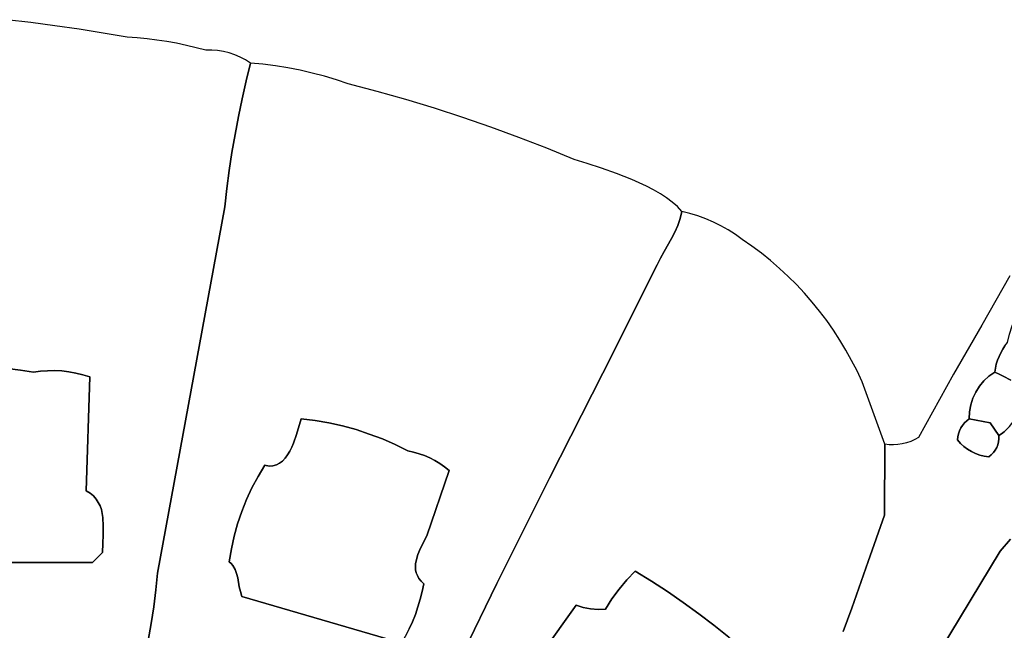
# Model space of a CAD drawing. Header units: inches. Extents: x 36.3 to 71.4, y 17.4 to 61.7.
# Tile 66 of 80: x 43.2 to 51.4, y 50.5 to 55.6. Entities that reach past the tile are written whole.
import ezdxf

# ---------------------------------------------------------------- set-up
doc = ezdxf.new("R2010")
doc.units = ezdxf.units.IN
doc.layers.add('SURFACES_FOR_SKETCHUP', color=7, linetype='Continuous')

msp = doc.modelspace()

# ---------------------------------------------------------------- linework, layer by layer
at = {"layer": 'SURFACES_FOR_SKETCHUP'}
for points, invisible_edges in [([(43.0882, 55.5693), (42.9881, 52.6841), (43.2892, 55.5454)], 3), ([(43.0963, 52.6748), (43.2892, 55.5454), (42.9881, 52.6841)], 3), ([(43.2892, 55.5454), (43.0963, 52.6748), (43.4899, 55.5189)], 3), ([(43.0963, 52.6748), (43.2043, 52.6621), (43.4899, 55.5189)], 10), ([(43.4299, 52.6576), (43.4899, 55.5189), (43.2043, 52.6621)], 11), ([(43.4899, 55.5189), (43.4299, 52.6576), (43.6904, 55.4899)], 3), ([(43.4891, 52.658), (43.6904, 55.4899), (43.4299, 52.6576)], 3), ([(43.4891, 52.658), (44.8998, 54.0179), (43.6904, 55.4899)], 11), ([(43.6904, 55.4899), (44.8998, 54.0179), (43.8904, 55.4584)], 3), ([(44.9174, 54.1682), (43.8904, 55.4584), (44.8998, 54.0179)], 3), ([(43.8904, 55.4584), (44.9174, 54.1682), (44.0902, 55.4244)], 3), ([(44.0902, 55.4244), (44.9606, 54.4678), (44.1728, 55.4188)], 3), ([(44.9606, 54.4678), (44.0902, 55.4244), (44.9377, 54.3182)], 3), ([(44.9377, 54.3182), (44.0902, 55.4244), (44.9174, 54.1682)], 3), ([(44.1728, 55.4188), (44.9606, 54.4678), (44.2553, 55.411)], 3), ([(44.2553, 55.411), (44.9606, 54.4678), (44.3374, 55.4008)], 3), ([(44.3374, 55.4008), (44.986, 54.6169), (44.4193, 55.3884)], 3), ([(44.986, 54.6169), (44.3374, 55.4008), (44.9606, 54.4678)], 3), ([(44.4193, 55.3884), (44.986, 54.6169), (44.5007, 55.3736)], 3), ([(44.5007, 55.3736), (44.986, 54.6169), (44.5817, 55.3566)], 3), ([(45.0141, 54.7655), (44.5817, 55.3566), (44.986, 54.6169)], 3), ([(44.5817, 55.3566), (45.0141, 54.7655), (44.6623, 55.3373)], 3), ([(44.6623, 55.3373), (45.0141, 54.7655), (44.7423, 55.3158)], 3), ([(44.7423, 55.3158), (45.0448, 54.9137), (44.7919, 55.3167)], 3), ([(45.0448, 54.9137), (44.7423, 55.3158), (45.0141, 54.7655)], 3), ([(44.7919, 55.3167), (45.0448, 54.9137), (44.8411, 55.3134)], 3), ([(44.8897, 55.3059), (44.8411, 55.3134), (45.078, 55.0613)], 10), ([(45.078, 55.0613), (44.8411, 55.3134), (45.0448, 54.9137)], 3), ([(44.9374, 55.2943), (44.8897, 55.3059), (45.078, 55.0613)], 10), ([(44.9374, 55.2943), (45.078, 55.0613), (44.9839, 55.2787)], 3), ([(44.9839, 55.2787), (45.078, 55.0613), (45.029, 55.2591)], 3), ([(45.0724, 55.2356), (45.029, 55.2591), (45.078, 55.0613)], 10), ([(45.1138, 55.2084), (45.0724, 55.2356), (45.078, 55.0613)], 2), ([(45.1138, 55.2084), (45.078, 55.0613), (45.2177, 55.1992)], 2), ([(45.321, 55.1864), (45.2177, 55.1992), (45.078, 55.0613)], 10), ([(44.986, 54.6169), (45.6273, 55.1269), (45.0141, 54.7655)], 3), ([(45.6273, 55.1269), (44.986, 54.6169), (45.7278, 55.1001)], 3), ([(45.0141, 54.7655), (45.5259, 55.1503), (45.0448, 54.9137)], 3), ([(45.5259, 55.1503), (45.0141, 54.7655), (45.6273, 55.1269)], 3), ([(45.321, 55.1864), (45.0448, 54.9137), (45.4238, 55.1701)], 3), ([(45.0448, 54.9137), (45.321, 55.1864), (45.078, 55.0613)], 3), ([(45.4238, 55.1701), (45.0448, 54.9137), (45.5259, 55.1503)], 3), ([(44.9377, 54.3182), (45.926, 55.036), (44.9606, 54.4678)], 3), ([(45.926, 55.036), (44.9377, 54.3182), (46.1657, 54.9734)], 3), ([(45.926, 55.036), (45.8274, 55.0697), (44.9606, 54.4678)], 10), ([(44.9606, 54.4678), (45.8274, 55.0697), (44.986, 54.6169)], 3), ([(45.7278, 55.1001), (44.986, 54.6169), (45.8274, 55.0697)], 3), ([(44.9174, 54.1682), (44.8998, 54.0179), (46.1657, 54.9734)], 10), ([(46.404, 54.9063), (46.1657, 54.9734), (44.8998, 54.0179)], 10), ([(44.9377, 54.3182), (44.9174, 54.1682), (46.1657, 54.9734)], 10), ([(46.6409, 54.8347), (46.404, 54.9063), (44.8998, 54.0179)], 10), ([(44.8998, 54.0179), (45.8787, 52.199), (46.6409, 54.8347)], 11), ([(45.9907, 52.1682), (46.6409, 54.8347), (45.8787, 52.199)], 3), ([(46.6409, 54.8347), (45.9907, 52.1682), (46.8764, 54.7585)], 3), ([(46.101, 52.1321), (46.8764, 54.7585), (45.9907, 52.1682)], 3), ([(46.8764, 54.7585), (46.101, 52.1321), (47.1104, 54.6778)], 3), ([(46.2096, 52.0908), (47.1104, 54.6778), (46.101, 52.1321)], 3), ([(47.1104, 54.6778), (46.2096, 52.0908), (47.3429, 54.5927)], 3), ([(46.3162, 52.0443), (47.3429, 54.5927), (46.2096, 52.0908)], 3), ([(47.3429, 54.5927), (46.3162, 52.0443), (48.0404, 52.6361)], 11), ([(47.5737, 54.5031), (47.3429, 54.5927), (48.0404, 52.6361)], 10), ([(47.8028, 54.409), (47.5737, 54.5031), (48.0404, 52.6361)], 10), ([(47.8028, 54.409), (48.4912, 53.5363), (47.9093, 54.3761)], 3), ([(48.4912, 53.5363), (47.8028, 54.409), (48.0404, 52.6361)], 3), ([(47.9093, 54.3761), (48.4912, 53.5363), (48.028, 54.3378)], 3), ([(48.028, 54.3378), (48.4912, 53.5363), (48.1536, 54.2938)], 3), ([(48.1536, 54.2938), (48.4912, 53.5363), (48.2806, 54.2439)], 3), ([(48.2806, 54.2439), (48.5197, 53.591), (48.343, 54.2166)], 3), ([(48.5197, 53.591), (48.2806, 54.2439), (48.4912, 53.5363)], 3), ([(48.5501, 53.645), (48.343, 54.2166), (48.5197, 53.591)], 3), ([(48.343, 54.2166), (48.5501, 53.645), (48.4038, 54.1877)], 3), ([(48.4038, 54.1877), (48.5501, 53.645), (48.4621, 54.1572)], 3), ([(48.5175, 54.1251), (48.4621, 54.1572), (48.6113, 53.753)], 10), ([(48.5501, 53.645), (48.6113, 53.753), (48.4621, 54.1572)], 10), ([(48.6113, 53.753), (48.6392, 53.8076), (48.5175, 54.1251)], 10), ([(48.5692, 54.0913), (48.5175, 54.1251), (48.6392, 53.8076)], 10), ([(48.5692, 54.0913), (48.6635, 53.8633), (48.6165, 54.0557)], 3), ([(48.6392, 53.8076), (48.6635, 53.8633), (48.5692, 54.0913)], 10), ([(48.6588, 54.0185), (48.6165, 54.0557), (48.6827, 53.9205)], 10), ([(48.6635, 53.8633), (48.6827, 53.9205), (48.6165, 54.0557)], 10), ([(43.5481, 52.6549), (44.8998, 54.0179), (43.4891, 52.658)], 3), ([(43.6068, 52.6482), (44.8998, 54.0179), (43.5481, 52.6549)], 3), ([(43.665, 52.638), (44.8998, 54.0179), (43.6068, 52.6482)], 3), ([(43.7227, 52.6243), (44.8998, 54.0179), (43.665, 52.638)], 3), ([(43.7795, 52.6071), (44.8998, 54.0179), (43.7227, 52.6243)], 3), ([(44.8998, 54.0179), (43.7795, 52.6071), (44.3433, 50.9789)], 3), ([(44.8998, 54.0179), (44.3433, 50.9789), (45.1773, 51.7805)], 10), ([(45.1773, 51.7805), (45.2332, 51.8726), (44.8998, 54.0179)], 10), ([(45.2332, 51.8726), (45.5352, 52.2589), (44.8998, 54.0179)], 11), ([(45.5352, 52.2589), (45.6508, 52.2444), (44.8998, 54.0179)], 10), ([(45.6508, 52.2444), (45.7654, 52.2244), (44.8998, 54.0179)], 10), ([(45.7654, 52.2244), (45.8787, 52.199), (44.8998, 54.0179)], 10), ([(48.6954, 53.9794), (48.6588, 54.0185), (48.6827, 53.9205)], 2), ([(48.7632, 53.9626), (48.6827, 53.9205), (48.6635, 53.8633)], 9), ([(48.7632, 53.9626), (48.6635, 53.8633), (48.8298, 53.9421)], 3), ([(48.7632, 53.9626), (48.6954, 53.9794), (48.6827, 53.9205)], 8), ([(49.0212, 53.8594), (48.9589, 53.8905), (48.6113, 53.753)], 10), ([(48.6392, 53.8076), (48.6113, 53.753), (48.9589, 53.8905)], 10), ([(48.9589, 53.8905), (48.8951, 53.918), (48.6392, 53.8076)], 10), ([(48.6635, 53.8633), (48.6392, 53.8076), (48.8951, 53.918)], 10), ([(48.8951, 53.918), (48.8298, 53.9421), (48.6635, 53.8633)], 10), ([(48.6113, 53.753), (48.5501, 53.645), (49.0817, 53.825)], 10), ([(49.1403, 53.7872), (49.0817, 53.825), (48.5501, 53.645)], 10), ([(49.0817, 53.825), (49.0212, 53.8594), (48.6113, 53.753)], 10), ([(48.5197, 53.591), (48.4912, 53.5363), (49.1968, 53.7462)], 10), ([(49.2777, 53.6903), (49.1968, 53.7462), (48.4912, 53.5363)], 10), ([(48.5501, 53.645), (48.5197, 53.591), (49.1968, 53.7462)], 10), ([(49.1968, 53.7462), (49.1403, 53.7872), (48.5501, 53.645)], 10), ([(49.3563, 53.6316), (49.2777, 53.6903), (48.4912, 53.5363)], 10), ([(49.4327, 53.5704), (49.3563, 53.6316), (48.4912, 53.5363)], 10), ([(49.5068, 53.5065), (49.4327, 53.5704), (48.4912, 53.5363)], 10), ([(48.4912, 53.5363), (48.0404, 52.6361), (49.6476, 53.3714)], 10), ([(49.5784, 53.4402), (49.5068, 53.5065), (48.4912, 53.5363)], 10), ([(49.6476, 53.3714), (49.5784, 53.4402), (48.4912, 53.5363)], 10), ([(51.1876, 53.0359), (51.5012, 53.1586), (51.4183, 53.4457)], 3), ([(49.7143, 53.3003), (49.6476, 53.3714), (48.0404, 52.6361)], 10), ([(49.7785, 53.2269), (49.7143, 53.3003), (48.0404, 52.6361)], 10), ([(49.84, 53.1513), (49.7785, 53.2269), (48.0404, 52.6361)], 10), ([(49.8988, 53.0735), (49.84, 53.1513), (48.0404, 52.6361)], 10), ([(51.5012, 53.1586), (51.1876, 53.0359), (51.4681, 53.0951)], 3), ([(49.9549, 52.9937), (49.8988, 53.0735), (48.0404, 52.6361)], 10), ([(51.4681, 53.0951), (51.1876, 53.0359), (51.4399, 53.0291)], 3), ([(50.0082, 52.9118), (49.9549, 52.9937), (48.0404, 52.6361)], 10), ([(50.9513, 52.6294), (51.3176, 52.7437), (51.1876, 53.0359)], 3), ([(51.3788, 52.8637), (51.3991, 52.8909), (51.1876, 53.0359)], 10), ([(51.3605, 52.8352), (51.3788, 52.8637), (51.1876, 53.0359)], 10), ([(51.3442, 52.8057), (51.3605, 52.8352), (51.1876, 53.0359)], 10), ([(51.4169, 52.961), (51.1876, 53.0359), (51.3991, 52.8909)], 3), ([(51.3299, 52.7751), (51.1876, 53.0359), (51.3176, 52.7437)], 3), ([(51.4399, 53.0291), (51.1876, 53.0359), (51.4169, 52.961)], 3), ([(51.3442, 52.8057), (51.1876, 53.0359), (51.3299, 52.7751)], 3), ([(50.0586, 52.8281), (50.0082, 52.9118), (48.0404, 52.6361)], 10), ([(50.1061, 52.7424), (50.0586, 52.8281), (48.0404, 52.6361)], 10), ([(51.3442, 52.8057), (51.3299, 52.7751), (51.5148, 52.8601)], 10), ([(51.3299, 52.7751), (51.4282, 52.5796), (51.5148, 52.8601)], 11), ([(51.3605, 52.8352), (51.3442, 52.8057), (51.4773, 52.8735)], 10), ([(51.5148, 52.8601), (51.4773, 52.8735), (51.3442, 52.8057)], 10), ([(51.3788, 52.8637), (51.3605, 52.8352), (51.4386, 52.8838)], 10), ([(51.4386, 52.8838), (51.3605, 52.8352), (51.4773, 52.8735)], 3), ([(50.1506, 52.655), (50.1061, 52.7424), (48.0404, 52.6361)], 10), ([(51.3176, 52.7437), (50.9513, 52.6294), (51.3075, 52.7115)], 3), ([(51.3176, 52.7437), (51.3075, 52.7115), (51.3653, 52.6121)], 10), ([(51.3299, 52.7751), (51.3176, 52.7437), (51.3653, 52.6121)], 10), ([(51.4282, 52.5796), (51.3299, 52.7751), (51.3653, 52.6121)], 3), ([(42.3793, 52.3073), (43.7495, 51.662), (43.0963, 52.6748)], 11), ([(43.2043, 52.6621), (43.0963, 52.6748), (43.7495, 51.662)], 10), ([(43.2043, 52.6621), (43.3119, 52.6461), (43.3708, 52.6536)], 8), ([(43.2043, 52.6621), (43.3708, 52.6536), (43.4299, 52.6576)], 9), ([(43.3119, 52.6461), (43.2043, 52.6621), (43.7495, 51.662)], 10), ([(43.3708, 52.6536), (43.7495, 51.662), (43.4299, 52.6576)], 3), ([(43.4891, 52.658), (43.4299, 52.6576), (43.7495, 51.662)], 10), ([(43.5481, 52.6549), (43.4891, 52.658), (43.7495, 51.662)], 10), ([(43.5481, 52.6549), (43.7495, 51.662), (43.6068, 52.6482)], 3), ([(50.1921, 52.5659), (50.1506, 52.655), (48.0404, 52.6361)], 10), ([(51.2459, 52.6116), (51.3075, 52.7115), (50.9513, 52.6294)], 11), ([(51.2459, 52.6116), (51.2995, 52.6786), (51.3075, 52.7115)], 9), ([(51.2459, 52.6116), (51.2938, 52.6451), (51.2995, 52.6786)], 8), ([(51.2995, 52.6786), (51.2938, 52.6451), (51.3313, 52.6289)], 8), ([(51.2995, 52.6786), (51.3313, 52.6289), (51.3075, 52.7115)], 3), ([(51.3313, 52.6289), (51.3653, 52.6121), (51.3075, 52.7115)], 10), ([(43.3119, 52.6461), (43.7495, 51.662), (43.3708, 52.6536)], 3), ([(43.6068, 52.6482), (43.7495, 51.662), (43.665, 52.638)], 3), ([(43.7227, 52.6243), (43.665, 52.638), (43.7495, 51.662)], 10), ([(43.7795, 52.6071), (43.7227, 52.6243), (43.7495, 51.662)], 2), ([(43.7795, 52.6071), (43.7495, 51.662), (43.7822, 51.6412)], 8), ([(43.7795, 52.6071), (43.7822, 51.6412), (43.8097, 51.6181)], 9), ([(43.7795, 52.6071), (43.8097, 51.6181), (43.8323, 51.5926)], 9), ([(43.7795, 52.6071), (43.8323, 51.5926), (43.8506, 51.5651)], 9), ([(43.7795, 52.6071), (43.8506, 51.5651), (43.8649, 51.5357)], 9), ([(43.8649, 51.5357), (44.3433, 50.9789), (43.7795, 52.6071)], 11), ([(46.5137, 51.9688), (48.0404, 52.6361), (46.3162, 52.0443)], 11), ([(46.5588, 51.9525), (48.0404, 52.6361), (46.5137, 51.9688)], 3), ([(46.6027, 51.9335), (48.0404, 52.6361), (46.5588, 51.9525)], 3), ([(46.6454, 51.9117), (48.0404, 52.6361), (46.6027, 51.9335)], 3), ([(46.6866, 51.8872), (48.0404, 52.6361), (46.6454, 51.9117)], 3), ([(46.7262, 51.8601), (48.0404, 52.6361), (46.6866, 51.8872)], 3), ([(48.0404, 52.6361), (46.7262, 51.8601), (47.5968, 51.7657)], 3), ([(48.0404, 52.6361), (47.5968, 51.7657), (48.3091, 50.9948)], 10), ([(48.3091, 50.9948), (48.444, 50.9111), (48.0404, 52.6361)], 10), ([(48.0404, 52.6361), (48.444, 50.9111), (50.1921, 52.5659)], 11), ([(50.9513, 52.6294), (50.6623, 52.1038), (51.0278, 52.204)], 10), ([(51.2035, 52.5725), (51.2459, 52.6116), (50.9513, 52.6294)], 10), ([(51.0278, 52.204), (51.0854, 52.3173), (50.9513, 52.6294)], 11), ([(51.1669, 52.5285), (51.2035, 52.5725), (50.9513, 52.6294)], 10), ([(51.0953, 52.3741), (50.9513, 52.6294), (51.0854, 52.3173)], 3), ([(51.1124, 52.4287), (50.9513, 52.6294), (51.0953, 52.3741)], 3), ([(50.9513, 52.6294), (51.1124, 52.4287), (51.1364, 52.4804)], 9), ([(50.9513, 52.6294), (51.1364, 52.4804), (51.1669, 52.5285)], 9), ([(51.1669, 52.5285), (51.4282, 52.5796), (51.2035, 52.5725)], 3), ([(51.1669, 52.5285), (51.489, 52.3009), (51.4282, 52.5796)], 11), ([(51.2459, 52.6116), (51.2035, 52.5725), (51.3653, 52.6121)], 10), ([(51.4282, 52.5796), (51.3653, 52.6121), (51.2035, 52.5725)], 10), ([(51.3313, 52.6289), (51.2938, 52.6451), (51.2459, 52.6116)], 8), ([(51.3313, 52.6289), (51.2459, 52.6116), (51.3653, 52.6121)], 3), ([(50.1921, 52.5659), (48.444, 50.9111), (50.3808, 52.0482)], 3), ([(51.1364, 52.4804), (51.2559, 52.2238), (51.1669, 52.5285)], 3), ([(51.489, 52.3009), (51.1669, 52.5285), (51.2559, 52.2238)], 11), ([(51.1124, 52.4287), (51.0953, 52.3741), (51.2559, 52.2238)], 10), ([(51.1124, 52.4287), (51.2559, 52.2238), (51.1364, 52.4804)], 3), ([(51.0854, 52.3173), (51.2559, 52.2238), (51.0953, 52.3741)], 3), ([(42.3617, 52.2827), (43.7495, 51.662), (42.3793, 52.3073)], 3), ([(42.8438, 51.065), (43.7495, 51.662), (42.3617, 52.2827)], 11), ([(45.5352, 52.2589), (45.2332, 51.8726), (45.4959, 52.1273)], 3), ([(45.6508, 52.2444), (45.5352, 52.2589), (45.4959, 52.1273)], 8), ([(51.0441, 52.2241), (51.0854, 52.3173), (51.0278, 52.204)], 3), ([(51.0625, 52.2425), (51.0854, 52.3173), (51.0441, 52.2241)], 3), ([(51.0625, 52.2425), (51.0831, 52.2589), (51.0854, 52.3173)], 8), ([(51.0831, 52.2589), (51.0625, 52.2425), (51.2559, 52.2238)], 2), ([(51.0854, 52.3173), (51.0831, 52.2589), (51.2559, 52.2238)], 8), ([(51.489, 52.3009), (51.2559, 52.2238), (51.4543, 52.2446)], 3), ([(45.9907, 52.1682), (45.4222, 51.9586), (46.101, 52.1321)], 3), ([(45.4222, 51.9586), (45.9907, 52.1682), (45.4401, 51.989)], 3), ([(45.4401, 51.989), (45.8787, 52.199), (45.4562, 52.0217)], 3), ([(45.8787, 52.199), (45.4401, 51.989), (45.9907, 52.1682)], 3), ([(45.4562, 52.0217), (45.7654, 52.2244), (45.4707, 52.0561)], 3), ([(45.7654, 52.2244), (45.4562, 52.0217), (45.8787, 52.199)], 3), ([(45.4707, 52.0561), (45.7654, 52.2244), (45.4959, 52.1273)], 3), ([(45.6508, 52.2444), (45.4959, 52.1273), (45.7654, 52.2244)], 3), ([(51.0139, 52.1822), (51.0278, 52.204), (50.6623, 52.1038)], 10), ([(51.0025, 52.159), (51.0139, 52.1822), (50.6623, 52.1038)], 10), ([(51.0025, 52.159), (51.038, 52.029), (51.0139, 52.1822)], 3), ([(51.0139, 52.1822), (51.0684, 52.0063), (51.0278, 52.204)], 3), ([(51.0684, 52.0063), (51.0139, 52.1822), (51.038, 52.029)], 3), ([(51.0278, 52.204), (51.0684, 52.0063), (51.0441, 52.2241)], 3), ([(51.0625, 52.2425), (51.0441, 52.2241), (51.2559, 52.2238)], 10), ([(51.2559, 52.2238), (51.0441, 52.2241), (51.0684, 52.0063)], 11), ([(51.1009, 51.9867), (51.2559, 52.2238), (51.0684, 52.0063)], 3), ([(51.1009, 51.9867), (51.1351, 51.9705), (51.2559, 52.2238)], 10), ([(51.2559, 52.2238), (51.1351, 51.9705), (51.329, 52.0927)], 11), ([(51.4543, 52.2446), (51.2559, 52.2238), (51.4156, 52.1939)], 3), ([(51.4156, 52.1939), (51.2559, 52.2238), (51.395, 52.1714)], 3), ([(51.3736, 52.1511), (51.2559, 52.2238), (51.3515, 52.1334)], 3), ([(51.3289, 52.1184), (51.3515, 52.1334), (51.2559, 52.2238)], 2), ([(51.395, 52.1714), (51.2559, 52.2238), (51.3736, 52.1511)], 3), ([(51.3289, 52.1184), (51.2559, 52.2238), (51.329, 52.0927)], 2), ([(51.3197, 52.0431), (51.395, 52.1714), (51.3259, 52.0675)], 3), ([(51.3197, 52.0431), (51.4693, 51.7041), (51.395, 52.1714)], 11), ([(51.3736, 52.1511), (51.3259, 52.0675), (51.395, 52.1714)], 3), ([(45.4959, 52.1273), (45.2332, 51.8726), (45.4707, 52.0561)], 3), ([(45.4024, 51.9314), (46.101, 52.1321), (45.4222, 51.9586)], 3), ([(46.5255, 51.1841), (46.101, 52.1321), (45.4024, 51.9314)], 11), ([(46.101, 52.1321), (46.5255, 51.1841), (46.2096, 52.0908)], 3), ([(46.3162, 52.0443), (46.2096, 52.0908), (46.5776, 51.2867)], 10), ([(46.5255, 51.1841), (46.5776, 51.2867), (46.2096, 52.0908)], 10), ([(50.5968, 52.0703), (51.038, 52.029), (50.6302, 52.0855)], 3), ([(50.6302, 52.0855), (51.0098, 52.0547), (50.6623, 52.1038)], 3), ([(51.0098, 52.0547), (50.6302, 52.0855), (51.038, 52.029)], 3), ([(50.9937, 52.1347), (51.0025, 52.159), (50.6623, 52.1038)], 10), ([(50.9875, 52.1094), (50.9937, 52.1347), (50.6623, 52.1038)], 10), ([(50.9841, 52.0833), (50.9875, 52.1094), (50.6623, 52.1038)], 10), ([(50.9841, 52.0833), (50.6623, 52.1038), (51.0098, 52.0547)], 3), ([(50.9841, 52.0833), (51.0098, 52.0547), (50.9875, 52.1094)], 2), ([(50.9937, 52.1347), (50.9875, 52.1094), (51.0098, 52.0547)], 10), ([(51.0025, 52.159), (50.9937, 52.1347), (51.038, 52.029)], 10), ([(51.0098, 52.0547), (51.038, 52.029), (50.9937, 52.1347)], 10), ([(51.3259, 52.0675), (51.329, 52.0927), (51.1351, 51.9705)], 10), ([(51.3515, 52.1334), (51.3259, 52.0675), (51.3736, 52.1511)], 3), ([(51.3515, 52.1334), (51.329, 52.0927), (51.3259, 52.0675)], 9), ([(51.3515, 52.1334), (51.3289, 52.1184), (51.329, 52.0927)], 8), ([(45.4707, 52.0561), (45.2332, 51.8726), (45.4562, 52.0217)], 3), ([(45.4562, 52.0217), (45.2332, 51.8726), (45.4401, 51.989)], 3), ([(46.3162, 52.0443), (46.4206, 51.9926), (46.4676, 51.9821)], 8), ([(46.3162, 52.0443), (46.4676, 51.9821), (46.5137, 51.9688)], 9), ([(46.4206, 51.9926), (46.3162, 52.0443), (46.5776, 51.2867)], 10), ([(48.5768, 50.8243), (50.3808, 52.0482), (48.444, 50.9111)], 3), ([(50.3808, 52.0482), (48.5768, 50.8243), (50.378, 51.4598)], 3), ([(50.378, 51.4598), (51.038, 52.029), (50.5968, 52.0703)], 11), ([(50.5622, 52.0583), (50.378, 51.4598), (50.5968, 52.0703)], 3), ([(50.5622, 52.0583), (50.5268, 52.0496), (50.378, 51.4598)], 10), ([(50.5268, 52.0496), (50.4907, 52.0442), (50.378, 51.4598)], 10), ([(50.4175, 52.0434), (50.3808, 52.0482), (50.378, 51.4598)], 8), ([(50.4907, 52.0442), (50.4542, 52.0421), (50.378, 51.4598)], 10), ([(50.4542, 52.0421), (50.4175, 52.0434), (50.378, 51.4598)], 10), ([(51.038, 52.029), (50.378, 51.4598), (51.0684, 52.0063)], 3), ([(51.0684, 52.0063), (50.378, 51.4598), (51.1009, 51.9867)], 3), ([(51.3197, 52.0431), (51.3259, 52.0675), (51.1351, 51.9705)], 10), ([(51.1351, 51.9705), (51.1708, 51.9577), (51.3197, 52.0431)], 10), ([(51.3104, 52.0198), (51.3197, 52.0431), (51.1708, 51.9577)], 10), ([(51.2982, 51.9978), (51.3104, 52.0198), (51.1708, 51.9577)], 10), ([(51.2982, 51.9978), (51.4693, 51.7041), (51.3104, 52.0198)], 3), ([(51.3104, 52.0198), (51.4693, 51.7041), (51.3197, 52.0431)], 3), ([(45.4401, 51.989), (45.2332, 51.8726), (45.4222, 51.9586)], 3), ([(45.4222, 51.9586), (45.2332, 51.8726), (45.4024, 51.9314)], 3), ([(45.4024, 51.9314), (45.2332, 51.8726), (45.3805, 51.908)], 3), ([(45.4024, 51.9314), (45.3805, 51.908), (46.5255, 51.1841)], 10), ([(46.4206, 51.9926), (46.5776, 51.2867), (46.4676, 51.9821)], 3), ([(46.4676, 51.9821), (46.5776, 51.2867), (46.5137, 51.9688)], 3), ([(46.5588, 51.9525), (46.5137, 51.9688), (46.5776, 51.2867)], 10), ([(46.6027, 51.9335), (46.5588, 51.9525), (46.5776, 51.2867)], 10), ([(46.6027, 51.9335), (46.5776, 51.2867), (46.6454, 51.9117)], 3), ([(51.1009, 51.9867), (50.378, 51.4598), (51.1351, 51.9705)], 3), ([(50.378, 51.4598), (51.3398, 51.1591), (51.1351, 51.9705)], 11), ([(51.1708, 51.9577), (51.1351, 51.9705), (51.3398, 51.1591)], 10), ([(51.1708, 51.9577), (51.2078, 51.9484), (51.2982, 51.9978)], 10), ([(51.3398, 51.1591), (51.4242, 51.2591), (51.1708, 51.9577)], 10), ([(51.2078, 51.9484), (51.1708, 51.9577), (51.4693, 51.7041)], 10), ([(51.4693, 51.7041), (51.1708, 51.9577), (51.4242, 51.2591)], 11), ([(51.2982, 51.9978), (51.2078, 51.9484), (51.2834, 51.9775)], 3), ([(51.2659, 51.9591), (51.2834, 51.9775), (51.2078, 51.9484)], 10), ([(51.2459, 51.9429), (51.2659, 51.9591), (51.2078, 51.9484)], 2), ([(51.2459, 51.9429), (51.2078, 51.9484), (51.4693, 51.7041)], 10), ([(51.2659, 51.9591), (51.2459, 51.9429), (51.4693, 51.7041)], 10), ([(51.2834, 51.9775), (51.2659, 51.9591), (51.4693, 51.7041)], 10), ([(51.2982, 51.9978), (51.2834, 51.9775), (51.4693, 51.7041)], 10), ([(45.0414, 51.4887), (45.3563, 51.8891), (45.0813, 51.5883)], 3), ([(45.3563, 51.8891), (45.0414, 51.4887), (46.4891, 51.0809)], 11), ([(45.3297, 51.8754), (45.0813, 51.5883), (45.3563, 51.8891)], 3), ([(45.0813, 51.5883), (45.3297, 51.8754), (45.1266, 51.6857)], 3), ([(45.1266, 51.6857), (45.3297, 51.8754), (45.1773, 51.7805)], 3), ([(45.3004, 51.8676), (45.1773, 51.7805), (45.3297, 51.8754)], 3), ([(45.2683, 51.8665), (45.2332, 51.8726), (45.1773, 51.7805)], 8), ([(45.2683, 51.8665), (45.1773, 51.7805), (45.3004, 51.8676)], 3), ([(45.2332, 51.8726), (45.2683, 51.8665), (45.3805, 51.908)], 10), ([(45.3563, 51.8891), (45.3805, 51.908), (45.2683, 51.8665)], 10), ([(45.3563, 51.8891), (45.2683, 51.8665), (45.3297, 51.8754)], 3), ([(45.3004, 51.8676), (45.3297, 51.8754), (45.2683, 51.8665)], 2), ([(45.3805, 51.908), (45.3563, 51.8891), (46.5039, 51.1323)], 10), ([(46.4891, 51.0809), (46.5039, 51.1323), (45.3563, 51.8891)], 10), ([(46.5039, 51.1323), (46.5255, 51.1841), (45.3805, 51.908)], 10), ([(46.6454, 51.9117), (46.5776, 51.2867), (46.6866, 51.8872)], 3), ([(46.7262, 51.8601), (46.6866, 51.8872), (46.5776, 51.2867)], 10), ([(46.7642, 51.8305), (46.7262, 51.8601), (46.5776, 51.2867)], 2), ([(46.7642, 51.8305), (47.5968, 51.7657), (46.7262, 51.8601)], 3), ([(45.1266, 51.6857), (45.1773, 51.7805), (44.3433, 50.9789)], 10), ([(46.5776, 51.2867), (47.1601, 50.8918), (46.7642, 51.8305)], 3), ([(47.5968, 51.7657), (46.7642, 51.8305), (47.1601, 50.8918)], 3), ([(47.5968, 51.7657), (47.1601, 50.8918), (47.8176, 50.7125)], 10), ([(47.8176, 50.7125), (48.2393, 50.9224), (47.5968, 51.7657)], 11), ([(48.3091, 50.9948), (47.5968, 51.7657), (48.2393, 50.9224)], 3), ([(45.1266, 51.6857), (44.3433, 50.9789), (45.0813, 51.5883)], 3), ([(42.8438, 51.065), (43.8009, 51.065), (43.7495, 51.662)], 10), ([(43.8756, 51.5047), (43.8649, 51.5357), (43.7495, 51.662)], 10), ([(43.8883, 51.4385), (43.8833, 51.4722), (43.7495, 51.662)], 10), ([(43.8009, 51.065), (43.8904, 51.2957), (43.7495, 51.662)], 11), ([(43.8833, 51.4722), (43.8756, 51.5047), (43.7495, 51.662)], 10), ([(43.7495, 51.662), (43.8649, 51.5357), (43.7822, 51.6412)], 3), ([(43.892, 51.3683), (43.7495, 51.662), (43.8904, 51.2957)], 3), ([(43.8883, 51.4385), (43.7495, 51.662), (43.892, 51.3683)], 3), ([(43.8097, 51.6181), (43.7822, 51.6412), (43.8506, 51.5651)], 10), ([(43.8506, 51.5651), (43.7822, 51.6412), (43.8649, 51.5357)], 3), ([(43.8506, 51.5651), (43.8323, 51.5926), (43.8097, 51.6181)], 8), ([(43.8756, 51.5047), (44.3433, 50.9789), (43.8649, 51.5357)], 3), ([(45.0813, 51.5883), (44.3433, 50.9789), (45.0414, 51.4887)], 3), ([(43.8833, 51.4722), (44.3433, 50.9789), (43.8756, 51.5047)], 3), ([(43.8883, 51.4385), (44.3433, 50.9789), (43.8833, 51.4722)], 3), ([(43.892, 51.3683), (44.3433, 50.9789), (43.8883, 51.4385)], 3), ([(45.0414, 51.4887), (44.3433, 50.9789), (45.0071, 51.387)], 3), ([(45.0414, 51.4887), (45.0071, 51.387), (46.4891, 51.0809)], 10), ([(48.7074, 50.7344), (50.378, 51.4598), (48.5768, 50.8243)], 3), ([(50.378, 51.4598), (48.7074, 50.7344), (50.2427, 51.075)], 3), ([(50.2427, 51.075), (51.3398, 51.1591), (50.378, 51.4598)], 3), ([(43.8904, 51.2957), (44.3433, 50.9789), (43.892, 51.3683)], 3), ([(45.0071, 51.387), (44.3433, 50.9789), (44.9784, 51.2835)], 3), ([(45.0071, 51.387), (44.9784, 51.2835), (44.999, 50.9738)], 10), ([(44.999, 50.9738), (46.4851, 51.0555), (45.0071, 51.387)], 11), ([(46.4851, 51.0555), (46.4891, 51.0809), (45.0071, 51.387)], 10), ([(43.8868, 51.2224), (43.8904, 51.2957), (43.8009, 51.065)], 10), ([(43.8904, 51.2957), (43.8868, 51.2224), (44.3433, 50.9789)], 10), ([(44.9784, 51.2835), (44.3433, 50.9789), (44.9555, 51.1785)], 3), ([(44.9555, 51.1785), (44.986, 51.008), (44.9784, 51.2835)], 3), ([(44.986, 51.008), (44.999, 50.9738), (44.9784, 51.2835)], 10), ([(46.5776, 51.2867), (46.5255, 51.1841), (47.1601, 50.8918)], 10), ([(43.8009, 51.065), (43.8849, 51.1499), (43.8868, 51.2224)], 8), ([(43.8849, 51.1499), (44.3433, 50.9789), (43.8868, 51.2224)], 3), ([(46.5255, 51.1841), (46.5039, 51.1323), (46.5535, 50.8895)], 10), ([(46.5535, 50.8895), (47.1601, 50.8918), (46.5255, 51.1841)], 11), ([(51.4242, 51.2591), (51.3398, 51.1591), (52.2807, 48.9913)], 10), ([(43.8849, 51.1499), (43.8009, 51.065), (44.3288, 50.8383)], 10), ([(44.3433, 50.9789), (43.8849, 51.1499), (44.3288, 50.8383)], 3), ([(44.9555, 51.1785), (44.3433, 50.9789), (44.9383, 51.0721)], 3), ([(44.9555, 51.1785), (44.9383, 51.0721), (44.9536, 51.0566)], 8), ([(44.9555, 51.1785), (44.9536, 51.0566), (44.9665, 51.0408)], 9), ([(44.9555, 51.1785), (44.9665, 51.0408), (44.986, 51.008)], 9), ([(46.4891, 51.0809), (46.5535, 50.8895), (46.5039, 51.1323)], 3), ([(51.3398, 51.1591), (50.2427, 51.075), (50.8414, 50.3365)], 3), ([(50.8414, 50.3365), (52.2067, 48.9934), (51.3398, 51.1591)], 3), ([(52.2067, 48.9934), (52.2807, 48.9913), (51.3398, 51.1591)], 10), ([(43.8009, 51.065), (42.8438, 51.065), (43.2608, 49.9056)], 10), ([(43.2608, 49.9056), (42.8438, 51.065), (43.191, 49.9143)], 3), ([(43.3309, 49.8997), (43.8009, 51.065), (43.2608, 49.9056)], 3), ([(43.3309, 49.8997), (43.4012, 49.8968), (43.8009, 51.065)], 10), ([(43.4012, 49.8968), (43.4715, 49.8968), (43.8009, 51.065)], 10), ([(43.5419, 49.8996), (43.8009, 51.065), (43.4715, 49.8968)], 3), ([(43.6122, 49.9054), (43.8009, 51.065), (43.5419, 49.8996)], 3), ([(43.6122, 49.9054), (44.2646, 50.4197), (43.8009, 51.065)], 11), ([(44.2894, 50.5587), (43.8009, 51.065), (44.2646, 50.4197)], 3), ([(44.3109, 50.6982), (43.8009, 51.065), (44.2894, 50.5587)], 3), ([(44.3109, 50.6982), (44.3288, 50.8383), (43.8009, 51.065)], 10), ([(44.9383, 51.0721), (44.3288, 50.8383), (45.0077, 50.9382)], 11), ([(44.3288, 50.8383), (44.9383, 51.0721), (44.3433, 50.9789)], 3), ([(44.999, 50.9738), (44.986, 51.008), (44.9383, 51.0721)], 10), ([(44.9536, 51.0566), (44.9383, 51.0721), (44.986, 51.008)], 10), ([(44.999, 50.9738), (44.9383, 51.0721), (45.0077, 50.9382)], 3), ([(44.9665, 51.0408), (44.9536, 51.0566), (44.986, 51.008)], 2), ([(45.0077, 50.9382), (46.4851, 51.0555), (44.999, 50.9738)], 3), ([(45.0077, 50.9382), (46.4838, 51.0304), (46.4851, 51.0555)], 9), ([(45.0077, 50.9382), (45.0211, 50.8634), (46.4838, 51.0304)], 10), ([(45.0211, 50.8634), (45.0436, 50.7841), (46.4838, 51.0304)], 11), ([(46.4856, 51.0056), (46.4838, 51.0304), (45.0436, 50.7841)], 10), ([(46.4851, 51.0555), (46.4838, 51.0304), (46.5309, 50.9115)], 10), ([(46.4838, 51.0304), (46.4856, 51.0056), (46.5132, 50.9342)], 10), ([(46.5309, 50.9115), (46.4838, 51.0304), (46.5132, 50.9342)], 3), ([(46.4891, 51.0809), (46.4851, 51.0555), (46.5535, 50.8895)], 10), ([(46.5309, 50.9115), (46.5535, 50.8895), (46.4851, 51.0555)], 10), ([(48.836, 50.6415), (50.2427, 51.075), (48.7074, 50.7344)], 3), ([(48.9623, 50.5456), (50.2427, 51.075), (48.836, 50.6415)], 3), ([(50.2427, 51.075), (48.9623, 50.5456), (50.1067, 50.6867)], 3), ([(50.1067, 50.6867), (50.8414, 50.3365), (50.2427, 51.075)], 3), ([(45.0077, 50.9382), (44.3288, 50.8383), (45.0211, 50.8634)], 3), ([(46.4909, 50.9813), (46.4856, 51.0056), (45.0436, 50.7841)], 10), ([(45.0436, 50.7841), (46.4321, 50.5146), (46.4909, 50.9813)], 11), ([(46.4589, 50.5748), (46.4909, 50.9813), (46.4321, 50.5146)], 3), ([(46.4831, 50.6359), (46.4909, 50.9813), (46.4589, 50.5748)], 3), ([(46.5047, 50.6981), (46.4909, 50.9813), (46.4831, 50.6359)], 3), ([(46.4999, 50.9575), (46.5132, 50.9342), (46.4856, 51.0056)], 10), ([(46.4909, 50.9813), (46.4999, 50.9575), (46.4856, 51.0056)], 2), ([(46.4909, 50.9813), (46.5047, 50.6981), (46.4999, 50.9575)], 3), ([(46.4999, 50.9575), (46.5236, 50.7611), (46.5132, 50.9342)], 3), ([(46.5236, 50.7611), (46.4999, 50.9575), (46.5047, 50.6981)], 3), ([(48.3091, 50.9948), (48.2393, 50.9224), (48.444, 50.9111)], 2), ([(45.0211, 50.8634), (44.3288, 50.8383), (45.0301, 50.8243)], 3), ([(45.0211, 50.8634), (45.0301, 50.8243), (45.0436, 50.7841)], 8), ([(47.1601, 50.8918), (46.4831, 50.6359), (46.7304, 50.0145)], 3), ([(46.4831, 50.6359), (47.1601, 50.8918), (46.5047, 50.6981)], 3), ([(46.5047, 50.6981), (47.1601, 50.8918), (46.5236, 50.7611)], 3), ([(46.5399, 50.8249), (46.5309, 50.9115), (46.5132, 50.9342)], 9), ([(46.5399, 50.8249), (46.5132, 50.9342), (46.5236, 50.7611)], 3), ([(46.5236, 50.7611), (47.1601, 50.8918), (46.5399, 50.8249)], 3), ([(46.5399, 50.8249), (46.5535, 50.8895), (46.5309, 50.9115)], 8), ([(46.5399, 50.8249), (47.1601, 50.8918), (46.5535, 50.8895)], 3), ([(46.7304, 50.0145), (47.3611, 50.0715), (47.1601, 50.8918)], 3), ([(47.8176, 50.7125), (47.1601, 50.8918), (47.3611, 50.0715)], 3), ([(48.2393, 50.9224), (47.8176, 50.7125), (48.1748, 50.8454)], 3), ([(48.2393, 50.9224), (48.1748, 50.8454), (48.444, 50.9111)], 10), ([(48.5768, 50.8243), (48.444, 50.9111), (48.1748, 50.8454)], 10), ([(44.2646, 50.4197), (44.5914, 49.7264), (45.0436, 50.7841)], 11), ([(44.2646, 50.4197), (45.0436, 50.7841), (44.2894, 50.5587)], 3), ([(44.2894, 50.5587), (45.0436, 50.7841), (44.3109, 50.6982)], 3), ([(44.3109, 50.6982), (45.0301, 50.8243), (44.3288, 50.8383)], 3), ([(45.0301, 50.8243), (44.3109, 50.6982), (45.0436, 50.7841)], 3), ([(44.7842, 49.6808), (45.0436, 50.7841), (44.5914, 49.7264)], 3), ([(44.9757, 49.6298), (45.0436, 50.7841), (44.7842, 49.6808)], 3), ([(45.1656, 49.5733), (45.0436, 50.7841), (44.9757, 49.6298)], 3), ([(45.0436, 50.7841), (45.3538, 49.5114), (46.3709, 50.3979)], 3), ([(45.3538, 49.5114), (45.0436, 50.7841), (45.1656, 49.5733)], 3), ([(46.4027, 50.4557), (46.4321, 50.5146), (45.0436, 50.7841)], 10), ([(45.0436, 50.7841), (46.3709, 50.3979), (46.4027, 50.4557)], 8), ([(47.8771, 50.694), (48.1748, 50.8454), (47.8176, 50.7125)], 3), ([(48.1748, 50.8454), (47.8771, 50.694), (48.1157, 50.7641)], 3), ([(48.7074, 50.7344), (48.5768, 50.8243), (48.0624, 50.6788)], 10), ([(48.1157, 50.7641), (48.0624, 50.6788), (48.5768, 50.8243)], 10), ([(48.1748, 50.8454), (48.1157, 50.7641), (48.5768, 50.8243)], 10), ([(47.8176, 50.7125), (47.3611, 50.0715), (47.8771, 50.694)], 2), ([(47.8771, 50.694), (47.3611, 50.0715), (47.9381, 50.6822)], 3), ([(47.9381, 50.6822), (48.1157, 50.7641), (47.8771, 50.694)], 3), ([(48.0001, 50.6771), (48.1157, 50.7641), (47.9381, 50.6822)], 3), ([(48.0001, 50.6771), (48.0624, 50.6788), (48.1157, 50.7641)], 8), ([(48.836, 50.6415), (48.7074, 50.7344), (48.0624, 50.6788)], 10), ([(46.4589, 50.5748), (46.7304, 50.0145), (46.4831, 50.6359)], 3), ([(47.3714, 50.0301), (47.9381, 50.6822), (47.3611, 50.0715)], 3), ([(47.383, 49.9938), (47.9381, 50.6822), (47.3714, 50.0301)], 3), ([(47.4044, 49.9293), (47.9381, 50.6822), (47.383, 49.9938)], 3), ([(47.9381, 50.6822), (47.4044, 49.9293), (48.0001, 50.6771)], 3), ([(47.4044, 49.9293), (47.5956, 49.6197), (48.0001, 50.6771)], 11), ([(47.698, 49.5416), (48.0001, 50.6771), (47.5956, 49.6197)], 3), ([(48.0001, 50.6771), (47.698, 49.5416), (48.0624, 50.6788)], 3), ([(47.8022, 49.4658), (48.0624, 50.6788), (47.698, 49.5416)], 3), ([(47.908, 49.3925), (48.0624, 50.6788), (47.8022, 49.4658)], 3), ([(48.8007, 49.4727), (48.0624, 50.6788), (47.908, 49.3925)], 11), ([(48.8851, 49.5547), (48.9646, 49.6412), (48.0624, 50.6788)], 10), ([(48.8007, 49.4727), (48.8851, 49.5547), (48.0624, 50.6788)], 10), ([(48.836, 50.6415), (48.0624, 50.6788), (48.9646, 49.6412)], 11), ([(49.0388, 49.7318), (48.836, 50.6415), (48.9646, 49.6412)], 3), ([(48.836, 50.6415), (49.0388, 49.7318), (48.9623, 50.5456)], 3), ([(49.0863, 50.4467), (50.1067, 50.6867), (48.9623, 50.5456)], 3), ([(49.0863, 50.4467), (49.2081, 50.345), (50.1067, 50.6867)], 10), ([(50.0365, 50.4928), (50.1067, 50.6867), (49.2081, 50.345)], 10), ([(50.0365, 50.4928), (50.8414, 50.3365), (50.1067, 50.6867)], 3), ([(46.4321, 50.5146), (46.7304, 50.0145), (46.4589, 50.5748)], 3), ([(48.9623, 50.5456), (49.1078, 49.8265), (49.0863, 50.4467)], 3), ([(49.1078, 49.8265), (48.9623, 50.5456), (49.0388, 49.7318)], 3), ([(46.4027, 50.4557), (46.7304, 50.0145), (46.4321, 50.5146)], 3)]:
    msp.add_3dface(points, dxfattribs=dict(at, invisible_edges=invisible_edges))

doc.saveas('drawing.dxf')
